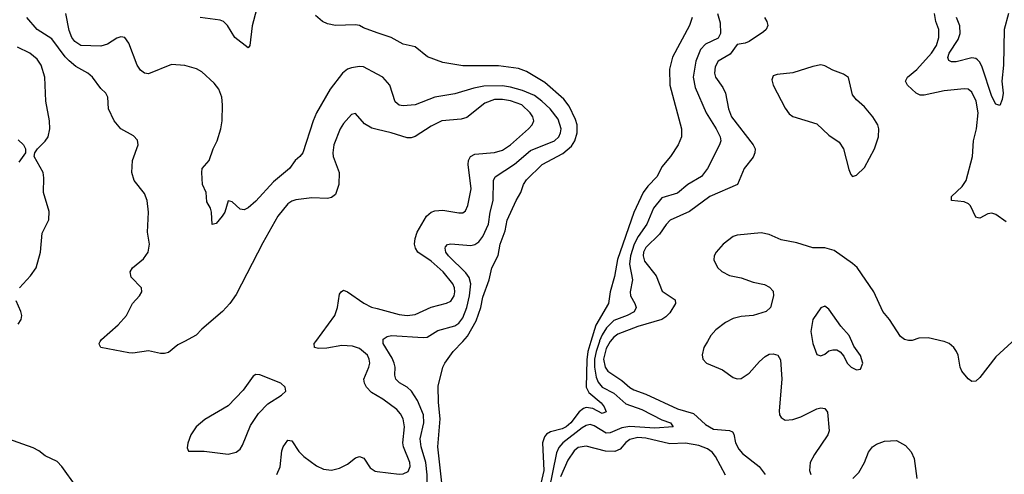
# Model space of a CAD drawing. Header units: inches. Extents: x 2134017 to 2292458, y 756222 to 916513.
# Tile 182 of 256: x 2148202 to 2153152, y 879331 to 881619. Entities that reach past the tile are written whole.
import ezdxf

# ---------------------------------------------------------------- set-up
doc = ezdxf.new("R2010")
doc.units = ezdxf.units.IN
doc.header["$MEASUREMENT"] = 0
for name, color, linetype in [('C1847', 7, 'Continuous'), ('C1848', 7, 'Continuous'), ('C1857', 7, 'Continuous'), ('C1858', 7, 'Continuous')]:
    doc.layers.add(name, color=color, linetype=linetype)

msp = doc.modelspace()

# ---------------------------------------------------------------- linework, layer by layer
at = {"layer": 'C1847', "color": 5}
for points, elevation in [([(2149031.1, 880000), (2148997.7, 879982.3), (2148950, 879943.7), (2148930, 879939.3), (2148910, 879939.3), (2148850, 879952.7), (2148770, 879941.2), (2148750, 879942.7), (2148610, 879969.6), (2148602.7, 879982.7), (2148600.7, 879990), (2148607.1, 880000)], 280), ([(2150000, 879725.5), (2149970, 879742.4), (2149944.9, 879770), (2149935.4, 879790), (2149932.9, 879810), (2149958, 879870), (2149962, 879890), (2149959.5, 879910), (2149950.5, 879930), (2149910, 879964.2), (2149875.7, 879975.7), (2149821.3, 879978.7), (2149746.5, 879966.5), (2149704.6, 879964.6), (2149684.5, 879970), (2149682.7, 879990), (2149690.1, 880000)], 280), ([(2148197.7, 878670), (2148214.4, 878765.6), (2148228.5, 878790), (2148320.4, 878859.6), (2148344.7, 878895.2), (2148370, 878950.4), (2148408.7, 878971.3), (2148470, 878981.3), (2148490, 878992.2), (2148512.3, 879027.7), (2148535.2, 879104.8), (2148539.4, 879170), (2148532.5, 879210), (2148523.9, 879230), (2148486.6, 879270), (2148414.3, 879370), (2148390, 879394.7), (2148330, 879423.5), (2148298.7, 879450), (2148270, 879465), (2148142.9, 879510)], 320), ([(2149495.3, 879330), (2149511.8, 879368.2), (2149520.2, 879450), (2149526.5, 879470), (2149550, 879502.4), (2149570, 879500.2), (2149605.2, 879445.2), (2149630, 879420.4), (2149693.8, 879373.8), (2149730, 879356.9), (2149770, 879352.3), (2149810, 879361.2), (2149850, 879382.7), (2149890, 879413.8), (2149910, 879420.1), (2149931.7, 879411.7), (2149964.2, 879364.2), (2149990, 879346.1), (2150000, 879344.9)], 280)]:
    msp.add_lwpolyline(points, dxfattribs=dict(at, elevation=elevation))
at = {"layer": 'C1847', "color": 5, "elevation": 320}
msp.add_lwpolyline([(2149390, 879833), (2149375.6, 879824.4), (2149324.8, 879755.2), (2149250, 879675.5), (2149133.4, 879606.6), (2149090, 879570.8), (2149061.6, 879530), (2149047.1, 879487.1), (2149044.7, 879464.7), (2149050, 879448), (2149130, 879448.1), (2149250, 879432.5), (2149290, 879442.2), (2149310, 879457.3), (2149322.9, 879477.1), (2149363.1, 879576.9), (2149402.7, 879637.3), (2149450, 879686.3), (2149518.3, 879730), (2149540.5, 879750), (2149537.4, 879770), (2149515.4, 879790), (2149410, 879831.1)], close=True, dxfattribs=at)
at = {"layer": 'C1848', "color": 5}
for points, elevation in [([(2149392.7, 881670), (2149371.1, 881588.9), (2149359.1, 881490), (2149350, 881477.2), (2149284.2, 881530), (2149246.6, 881590), (2149226.6, 881610), (2149210, 881617.7), (2149110, 881629.8)], 240), ([(2148607.1, 880000), (2148613.6, 880010), (2148697, 880083), (2148738.9, 880130), (2148768.8, 880191.2), (2148804.5, 880230), (2148815.6, 880250), (2148813.6, 880270), (2148763.1, 880323.1), (2148756.9, 880350), (2148769.1, 880370.9), (2148825.1, 880414.9), (2148848.6, 880450), (2148853.7, 880490), (2148845.1, 880550), (2148849.7, 880649.8), (2148842.4, 880710), (2148830, 880744.2), (2148778.2, 880810), (2148765.6, 880850), (2148769.8, 880910), (2148798.3, 880990), (2148793.5, 881013.5), (2148774.6, 881034.6), (2148710, 881069.8), (2148677.6, 881110), (2148648.6, 881170), (2148645.7, 881230), (2148634.3, 881250), (2148610, 881272.6), (2148567.9, 881330), (2148544.5, 881350), (2148484.3, 881384.3), (2148450, 881411.9), (2148430, 881432.6), (2148363.7, 881523.7), (2148289.9, 881570), (2148237.7, 881630)], 280), ([(2150000, 881344.8), (2149930, 881382.6), (2149910, 881384.5), (2149870, 881377.5), (2149850, 881369.8), (2149824.5, 881350), (2149763, 881270), (2149694.6, 881150), (2149677.1, 881110), (2149625.3, 880950), (2149610.4, 880930), (2149586.4, 880910), (2149558, 880870), (2149477.2, 880802.8), (2149390, 880705.1), (2149350, 880672.7), (2149330, 880662.7), (2149310, 880665.2), (2149270, 880702), (2149250, 880708), (2149233.4, 880650), (2149220.7, 880630), (2149190, 880593.2), (2149170, 880589), (2149166, 880650), (2149161.3, 880670), (2149142.6, 880702.6), (2149139.2, 880750), (2149121.4, 880790), (2149116.9, 880850), (2149119.5, 880870), (2149154.7, 880910), (2149175.3, 880970), (2149195.5, 881010), (2149213.3, 881070), (2149219.4, 881110), (2149222.4, 881190), (2149218, 881230), (2149203.5, 881270), (2149180.3, 881300.3), (2149117.3, 881357.3), (2149091.3, 881371.3), (2149031.4, 881388.6), (2148965.4, 881394.6), (2148850, 881347.6), (2148830, 881349.6), (2148810, 881365.1), (2148792.8, 881390), (2148750, 881500.9), (2148729.7, 881529.7), (2148710, 881533.6), (2148690, 881526.3), (2148644, 881496), (2148610, 881486.4), (2148510, 881489), (2148479.2, 881510), (2148464.5, 881530), (2148450, 881565.1), (2148433.1, 881650)], 260), ([(2150000, 881553.8), (2149930, 881578), (2149910, 881589.3), (2149890, 881592.7), (2149790, 881589.3), (2149750, 881599.3), (2149724, 881610), (2149690, 881641.2)], 240), ([(2148200.8, 880270), (2148256.2, 880330), (2148283.9, 880370), (2148306, 880450), (2148315.4, 880544.6), (2148348.7, 880611.3), (2148350, 880654), (2148321, 880750), (2148323.3, 880823.3), (2148319.6, 880850), (2148275.1, 880930), (2148278, 880950), (2148291.5, 880970), (2148330, 881007.7), (2148344.4, 881030), (2148354, 881070), (2148351.4, 881110), (2148333.3, 881210), (2148328.1, 881330), (2148310, 881389.8), (2148290, 881421), (2148252.1, 881450), (2148190, 881480.9)], 320), ([(2150000, 881065.9), (2149972.5, 881072.5), (2149935.8, 881095.8), (2149890, 881146.6), (2149870, 881142.9), (2149830, 881097.4), (2149813, 881070), (2149781.3, 880990), (2149775.9, 880950), (2149777.7, 880930), (2149807.9, 880850), (2149807, 880790), (2149790, 880739.7), (2149770, 880723.9), (2149750, 880718.8), (2149670, 880723.2), (2149590, 880713.2), (2149570, 880706.1), (2149550, 880692.2), (2149499.3, 880630), (2149424.1, 880495.9), (2149290, 880236.4), (2149259, 880190), (2149221.5, 880150), (2149117.7, 880062.3), (2149089.2, 880030.8), (2149031.1, 880000)], 280), ([(2148194.2, 881014.2), (2148220.3, 880990), (2148230.6, 880970), (2148231, 880950), (2148223.4, 880936.6), (2148197.2, 880902.8)], 320), ([(2149690.1, 880000), (2149785.9, 880130), (2149799.6, 880170), (2149810, 880237.3), (2149817.6, 880250), (2149830, 880257.7), (2149850, 880250.2), (2149932, 880192), (2149970, 880172.8), (2150000, 880164.9)], 280), ([(2148193.9, 880086.1), (2148209.7, 880110), (2148211.8, 880130), (2148207.7, 880150), (2148184.2, 880204.2)], 320)]:
    msp.add_lwpolyline(points, dxfattribs=dict(at, elevation=elevation))
at = {"layer": 'C1857', "color": 5}
for points, elevation in [([(2150000, 879198.2), (2150010, 879201.9), (2150090, 879204.2), (2150190, 879164.3), (2150250, 879151.5), (2150279.7, 879160.3), (2150308.3, 879191.7), (2150322, 879230), (2150326.7, 879273.3), (2150304.6, 879470), (2150316.4, 879610), (2150307.8, 879692.2), (2150306.1, 879773.9), (2150329.7, 879870), (2150338.9, 879890), (2150381.8, 879950), (2150429.6, 880000)], 240), ([(2150000, 879265.4), (2150031.1, 879268.9), (2150110, 879260.5), (2150190, 879238.3), (2150210, 879237.4), (2150235.7, 879250), (2150250, 879282.4), (2150251.3, 879328.7), (2150243.1, 879390), (2150220.9, 879470), (2150215.9, 879510), (2150234.7, 879590), (2150232.7, 879630), (2150201.9, 879701.9), (2150172.1, 879750), (2150150.3, 879770.3), (2150111.3, 879791.3), (2150093.8, 879810), (2150087.5, 879830), (2150089.2, 879870), (2150084.9, 879890), (2150075, 879915), (2150029.8, 879990), (2150029.2, 880000)], 260), ([(2151074, 880000), (2151058.6, 879950), (2151053.1, 879906.9), (2151050.1, 879770), (2151063.4, 879743.4), (2151125.4, 879690), (2151141.1, 879670), (2151150, 879646), (2151130, 879637.8), (2151082.8, 879662.8), (2151050, 879666.7), (2151037.1, 879662.9), (2151014.1, 879645.9), (2150973.3, 879590), (2150950, 879569.6), (2150930, 879560.1), (2150870, 879544.5), (2150850, 879533.6), (2150840, 879520), (2150830.1, 879489.9), (2150837.1, 879350), (2150800.5, 879190)], 240), ([(2151117.2, 880000), (2151100.4, 879950), (2151092.6, 879910), (2151092.1, 879870), (2151100.8, 879820.8), (2151110, 879794.4), (2151130, 879770.1), (2151190, 879739.1), (2151250, 879685.5), (2151330, 879656.5), (2151430, 879604.8), (2151474, 879590), (2151487.7, 879570), (2151395.9, 879564.1), (2151270, 879571.7), (2151230, 879565.5), (2151170, 879539.5), (2151150, 879537.8), (2151090, 879574.9), (2151070, 879581.1), (2151050, 879577), (2151030, 879564.7), (2150933.5, 879490), (2150913.4, 879466.6), (2150901.4, 879438.6), (2150862.8, 879250)], 260), ([(2151170.5, 880000), (2151170, 879999.4), (2151150, 879964.7), (2151136.9, 879910), (2151145.3, 879870), (2151159.6, 879850), (2151230, 879803.9), (2151270, 879768.8), (2151290, 879757), (2151350, 879735), (2151510, 879660.4), (2151590, 879637), (2151650, 879582), (2151690, 879558.7), (2151771.3, 879551.3), (2151785.4, 879545.4), (2151792.7, 879532.7), (2151800.8, 879490), (2151817.6, 879457.6), (2151836.6, 879436.6), (2151919.5, 879370), (2151950.3, 879330)], 280), ([(2151659.4, 880000), (2151641.1, 879970), (2151632.7, 879932.7), (2151636.9, 879910), (2151654.4, 879890), (2151736.3, 879856.3), (2151790, 879818), (2151810, 879811.2), (2151830, 879813.8), (2151870, 879840.2), (2151920.8, 879899.2), (2151950, 879924.7), (2151970, 879935.5), (2151990, 879938.1), (2152013.8, 879930), (2152027.7, 879907.7), (2152034.1, 879810), (2152020.9, 879650), (2152022.9, 879630), (2152030, 879617), (2152050, 879604.3), (2152090, 879606.3), (2152130, 879619.8), (2152210, 879660.9), (2152230, 879665.2), (2152250, 879663.1), (2152264.3, 879644.3), (2152271.2, 879550), (2152265.8, 879530), (2152197.6, 879430), (2152177, 879390), (2152172.6, 879350), (2152179.1, 879330)], 320), ([(2152187.4, 880000), (2152189.1, 879989.1), (2152210, 879934.8), (2152230, 879928.2), (2152250, 879935.5), (2152270, 879952.4), (2152290, 879958), (2152310, 879957.3), (2152327.7, 879947.7), (2152345.2, 879925.2), (2152362, 879890), (2152382.8, 879870), (2152410, 879857.3), (2152430, 879861), (2152440.7, 879890), (2152430, 879928.7), (2152396.3, 879976.3), (2152385.4, 880000)], 340), ([(2153200, 880000), (2153190, 879995.6), (2153110, 879922.4), (2153030, 879818.7), (2153010, 879799.6), (2152990, 879797.6), (2152970, 879811.8), (2152938.9, 879850), (2152930.9, 879870.9), (2152921.1, 879930), (2152912.8, 879950), (2152898.7, 879970), (2152874.5, 879990), (2152850, 879999.7), (2152848.5, 880000)], 320), ([(2150000, 879344.9), (2150110, 879331.9), (2150130, 879333.5), (2150154.9, 879345.1), (2150164.9, 879370), (2150163.4, 879390), (2150131.3, 879470), (2150128, 879490), (2150136.9, 879570), (2150129.9, 879609.9), (2150116, 879636), (2150097.3, 879657.3), (2150027.4, 879710), (2150000, 879725.5)], 280), ([(2151750, 879326.4), (2151700, 879420), (2151682.9, 879442.9), (2151659.4, 879459.5), (2151615.9, 879475.9), (2151550, 879488.3), (2151470, 879483.7), (2151350, 879512.8), (2151310, 879516.5), (2151270, 879506.2), (2151249.4, 879490.6), (2151221.8, 879458.2), (2151194.1, 879445.9), (2151147, 879447), (2151050, 879473.5), (2151010, 879465.9), (2150990, 879449.3), (2150958.1, 879401.9), (2150921.3, 879318.7)], 280), ([(2152391.7, 879310), (2152420.5, 879339.5), (2152449.9, 879390), (2152470, 879443.1), (2152490.5, 879469.5), (2152510, 879482.8), (2152550, 879497.3), (2152610, 879501.3), (2152655.5, 879475.5), (2152684.7, 879444.7), (2152699.5, 879410), (2152712.8, 879310)], 320)]:
    msp.add_lwpolyline(points, dxfattribs=dict(at, elevation=elevation))
at = {"layer": 'C1858', "color": 5}
for points, elevation in [([(2151583.6, 881630), (2151569.6, 881590), (2151484.5, 881430), (2151469.7, 881370), (2151470.1, 881290), (2151530.2, 881070), (2151530, 881029.2), (2151512.8, 880990), (2151474, 880930), (2151430, 880878.7), (2151407.2, 880830), (2151359.4, 880780.6), (2151336.4, 880750), (2151290, 880648.9), (2151208.3, 880411.7), (2151193, 880327), (2151170.5, 880250), (2151163.1, 880190), (2151099, 880081), (2151074, 880000)], 240), ([(2151710.9, 881650), (2151723.1, 881603.1), (2151726.3, 881550), (2151713.9, 881526.1), (2151650, 881496.4), (2151624.7, 881470), (2151600.7, 881410), (2151588.6, 881330), (2151597.7, 881277.7), (2151653.7, 881150), (2151703.9, 881070), (2151723, 881030), (2151726.4, 881010), (2151720.7, 880990), (2151660.2, 880870), (2151630.2, 880830), (2151561.5, 880790), (2151510, 880746.3), (2151430, 880722.2), (2151388.9, 880671.1), (2151355.2, 880590), (2151312.1, 880527.9), (2151291.6, 880490), (2151272.2, 880430), (2151268.6, 880388.6), (2151283.3, 880310), (2151271.5, 880250), (2151272.4, 880230), (2151295, 880190), (2151301, 880170), (2151290.7, 880149.3), (2151255.8, 880130), (2151190, 880105.3), (2151151.7, 880068.3), (2151130, 880033.1), (2151117.9, 880002.1), (2151117.2, 880000)], 260), ([(2151946.3, 881630), (2151958.1, 881610), (2151962.7, 881590), (2151955.4, 881570), (2151941.7, 881558.3), (2151870, 881509.4), (2151850, 881500.6), (2151810, 881495.2), (2151773.9, 881446.1), (2151713.6, 881410), (2151697.9, 881382.1), (2151694.6, 881350), (2151700.9, 881330), (2151737.3, 881277.3), (2151750, 881250.3), (2151765.1, 881170), (2151781.3, 881130), (2151890.2, 880990), (2151900.2, 880970), (2151898.6, 880950), (2151890, 880927.8), (2151844.2, 880870), (2151810.8, 880789.2), (2151671.2, 880730), (2151570, 880654.7), (2151472.1, 880610), (2151451.6, 880588.4), (2151419.5, 880540.5), (2151350, 880472.7), (2151339.1, 880450), (2151336.4, 880430), (2151343.4, 880403.4), (2151402.7, 880330), (2151432.7, 880252.7), (2151497.3, 880210), (2151498.6, 880190), (2151470, 880144.1), (2151450, 880123), (2151430.1, 880109.9), (2151310, 880075.5), (2151210, 880036.3), (2151190, 880021.9), (2151170.5, 880000)], 280), ([(2153161.1, 880601.1), (2153110, 880639.1), (2153090, 880644.7), (2153070, 880641.4), (2153030, 880619.7), (2153021.5, 880621.5), (2153010, 880625.6), (2152982.3, 880682.3), (2152972.6, 880692.6), (2152950, 880702.4), (2152887.3, 880710), (2152887.6, 880730), (2152940.1, 880779.9), (2152960.2, 880810), (2152991.9, 880930), (2152997.8, 881010), (2153013.2, 881070), (2153021.8, 881150), (2153010.4, 881210), (2152990, 881254), (2152970, 881269.8), (2152950, 881271.3), (2152850, 881261.5), (2152750, 881238.9), (2152730, 881238.8), (2152710, 881249.8), (2152666.3, 881290), (2152655.9, 881310), (2152666.1, 881330), (2152712.1, 881367.9), (2152786.7, 881450), (2152811.7, 881490), (2152824, 881530), (2152822.5, 881570), (2152808.1, 881610), (2152800.8, 881650)], 280), ([(2153172.9, 881650), (2153152.4, 881570), (2153149, 881390), (2153140.7, 881310), (2153146.9, 881250), (2153141.6, 881218.4), (2153130, 881187.3), (2153110, 881194.3), (2153090, 881231.9), (2153040.8, 881380.8), (2153030, 881405.8), (2153017.8, 881417.8), (2153010, 881423.7), (2152990, 881427.3), (2152910, 881406.6), (2152887.2, 881407.2), (2152874.3, 881414.3), (2152869.3, 881429.3), (2152875.8, 881450), (2152919.8, 881520.2), (2152930.8, 881550), (2152928.1, 881588.1), (2152912.6, 881630)], 260), ([(2150429.6, 880000), (2150454.2, 880025.8), (2150496.5, 880103.5), (2150519.7, 880170), (2150530, 880222), (2150562.3, 880310), (2150575.4, 880370), (2150607.5, 880432.5), (2150617.9, 880490), (2150643.2, 880556.8), (2150653.4, 880610), (2150698.1, 880710), (2150721.6, 880750), (2150735.7, 880790), (2150750, 880813.2), (2150829, 880890), (2150933.4, 880946.6), (2150976.5, 880983.5), (2150992.3, 881010), (2151004.2, 881050), (2151004.1, 881090), (2150996.9, 881116.9), (2150964.4, 881184.4), (2150938.6, 881218.6), (2150842.7, 881302.7), (2150750, 881359.1), (2150710, 881373), (2150610, 881387.7), (2150430, 881387.8), (2150330, 881403.5), (2150252.8, 881432.8), (2150190, 881482), (2150130, 881496.2), (2150070, 881529.5), (2150000, 881553.8)], 240), ([(2150029.2, 880000), (2150028.6, 880011.4), (2150050, 880025.3), (2150070.9, 880029.1), (2150230, 880019), (2150250, 880021.5), (2150304.5, 880055.5), (2150390, 880077.6), (2150410, 880092.5), (2150430, 880119.4), (2150450, 880170.2), (2150463.9, 880230), (2150469.9, 880290), (2150461.1, 880321.1), (2150445.7, 880345.7), (2150357.3, 880430), (2150344.2, 880450), (2150340.4, 880470), (2150343.2, 880476.8), (2150353, 880487), (2150370, 880491), (2150470, 880482.6), (2150490, 880487.5), (2150510, 880501.3), (2150531.2, 880528.8), (2150558.9, 880590), (2150567.2, 880650), (2150582, 880710), (2150583.9, 880810), (2150592.2, 880827.8), (2150690, 880892.7), (2150770, 880960.3), (2150891.3, 881010), (2150912.7, 881030), (2150921.8, 881050), (2150924.1, 881070), (2150910, 881118.8), (2150869.3, 881170), (2150826.8, 881210), (2150790, 881237), (2150730, 881263.7), (2150670, 881280.1), (2150630, 881285.8), (2150535.5, 881284.5), (2150485, 881275), (2150390, 881245.9), (2150290, 881229.9), (2150190, 881190.9), (2150130, 881186.2), (2150109.8, 881189.8), (2150090, 881205.6), (2150063.1, 881290), (2150027.4, 881330), (2150000, 881344.8)], 260), ([(2150000, 880164.9), (2150110, 880136.1), (2150149.9, 880130.1), (2150190, 880134.8), (2150270, 880171.8), (2150348.2, 880191.8), (2150370, 880202.9), (2150386.3, 880230), (2150389.3, 880250), (2150387.5, 880270), (2150379, 880290), (2150331.7, 880350), (2150270, 880404.6), (2150203.4, 880450), (2150191.9, 880470), (2150187.5, 880490), (2150190, 880517.6), (2150201.1, 880550), (2150247.5, 880630), (2150270, 880650.7), (2150290, 880658), (2150330, 880660.9), (2150410, 880647.1), (2150430, 880647.4), (2150442.6, 880657.4), (2150455.8, 880684.2), (2150471.9, 880768.1), (2150456.4, 880890), (2150457.7, 880910), (2150468.7, 880931.3), (2150490, 880942.6), (2150590, 880950.1), (2150630, 880962.9), (2150669, 880990), (2150760.3, 881070), (2150779.4, 881090), (2150786.8, 881110), (2150781.6, 881130), (2150768.6, 881150), (2150726, 881190), (2150669.3, 881210.7), (2150630, 881217.4), (2150590, 881217.3), (2150540.6, 881199.4), (2150450, 881127.5), (2150421.9, 881118.1), (2150324.9, 881110), (2150270, 881083.6), (2150190, 881031.9), (2150170, 881025), (2150150, 881024.3), (2150070, 881049.3), (2150000, 881065.9)], 280), ([(2152848.5, 880000), (2152770, 880017.7), (2152723.4, 880016.6), (2152690, 880004), (2152670, 880004), (2152650, 880009.2), (2152630, 880025.2), (2152574.5, 880110), (2152541.6, 880150), (2152496.1, 880250), (2152411.9, 880371.9), (2152390, 880392.7), (2152297.8, 880457.8), (2152250, 880470.7), (2152190, 880471.6), (2152110, 880496), (2152030, 880511.6), (2151970, 880537.3), (2151930, 880546.5), (2151810, 880534.3), (2151790, 880527.3), (2151739.2, 880490), (2151703.8, 880450), (2151694.3, 880430), (2151692.6, 880410), (2151710, 880371.5), (2151731.5, 880351.5), (2151770, 880331.9), (2151830, 880320.1), (2151890, 880298.6), (2151946.8, 880286.8), (2151972.6, 880272.6), (2151990, 880252.7), (2151992.8, 880230), (2151976.1, 880170), (2151954.4, 880150), (2151890, 880130.6), (2151830, 880124.6), (2151790, 880114.7), (2151750, 880094.6), (2151702, 880058), (2151677.7, 880030), (2151659.4, 880000)], 320), ([(2152385.4, 880000), (2152371.6, 880030), (2152330, 880076.2), (2152270, 880162), (2152250, 880177), (2152230, 880169.4), (2152190.4, 880110), (2152179.5, 880050), (2152187.4, 880000)], 340)]:
    msp.add_lwpolyline(points, dxfattribs=dict(at, elevation=elevation))
at = {"layer": 'C1858', "color": 5, "elevation": 320}
msp.add_lwpolyline([(2152230, 881391.8), (2152190, 881384.1), (2152090, 881351.4), (2152010, 881343.1), (2151990, 881337.2), (2151983.8, 881316.2), (2151989.7, 881290), (2152050, 881174.3), (2152070, 881145.7), (2152090, 881131.7), (2152210, 881095.2), (2152270, 881038.3), (2152322.5, 881002.5), (2152344.7, 880970), (2152370, 880864.7), (2152380.9, 880840.9), (2152390, 880830.8), (2152410, 880836.3), (2152450, 880874.9), (2152499.8, 880970), (2152519.3, 881030), (2152521.8, 881070), (2152516.5, 881090), (2152491, 881131), (2152450, 881180.5), (2152410, 881215.8), (2152390, 881241.6), (2152368.5, 881328.5), (2152344.5, 881344.5), (2152290, 881364.8), (2152250, 881387.4)], close=True, dxfattribs=at)

doc.saveas('drawing.dxf')
